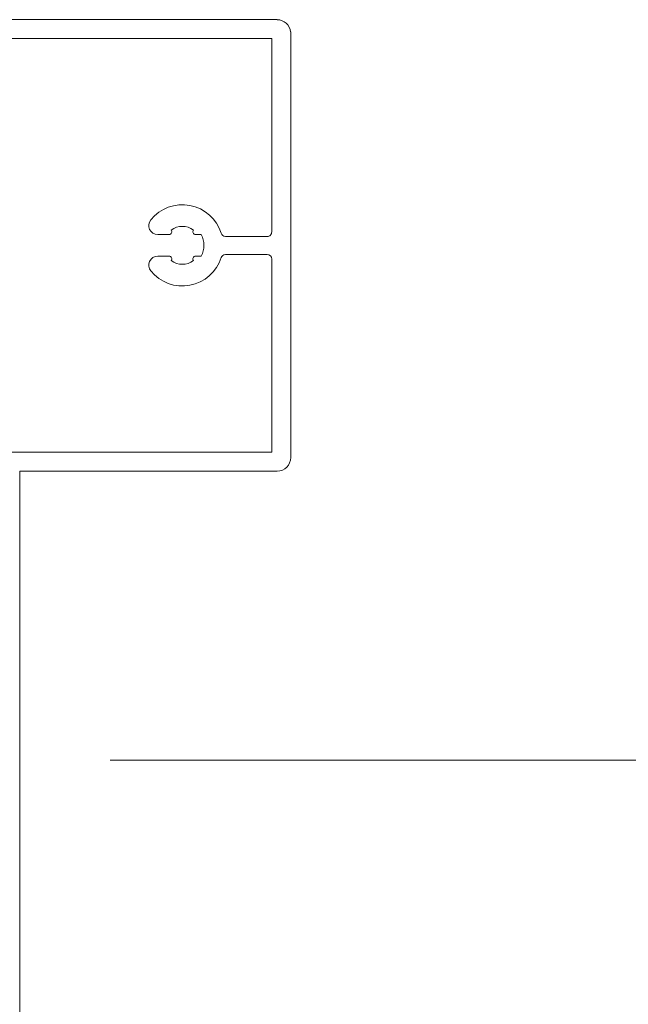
# Model space of a CAD drawing. Header units: centimetres. Extents: x -2424 to 2319, y 5 to 3760.
# Tile 98 of 117: x 536.38 to 543.11, y 3028.92 to 3039.83. Entities that reach past the tile are written whole.
import ezdxf

# ---------------------------------------------------------------- set-up
doc = ezdxf.new("R2010")
doc.units = ezdxf.units.CM
doc.linetypes.add('Dash', pattern=[60, 30, -30])
for name, color, linetype, lineweight in [('A-DETL-GENF', 92, 'Continuous', 9), ('A-DOOR', 31, 'Continuous', 13), ('A-DOOR-HDLN', 31, 'Continuous', 13)]:
    doc.layers.add(name, color=color, linetype=linetype, lineweight=lineweight)

msp = doc.modelspace()

# ---------------------------------------------------------------- linework, layer by layer
at = {"layer": 'A-DETL-GENF', "color": 251, "lineweight": 9, "extrusion": (0, 0, -1)}
for p, q in [((539.167, 3039.826), (534.567, 3039.826)), ((537.577, 3039.826), (539.228, 3039.826)), ((539.377, 3039.691), (539.377, 3034.976)), ((539.167, 3039.616), (534.567, 3039.616)), ((537.905, 3037.446), (538.03, 3037.446)), ((538.324, 3037.446), (538.385, 3037.446)), ((539.117, 3037.425), (538.654, 3037.425)), ((538.03, 3037.206), (537.905, 3037.206)), ((538.385, 3037.206), (538.324, 3037.206)), ((538.654, 3037.225), (539.117, 3037.225)), ((539.167, 3035.036), (534.567, 3035.036)), ((539.167, 3034.826), (536.377, 3034.826)), ((539.227, 3034.826), (537.577, 3034.826))]:
    msp.add_line(p, q, dxfattribs=at)
at = {"layer": 'A-DETL-GENF', "color": 251, "lineweight": 9}
msp.add_line((536.377, 3034.826), (536.377, 2882.326), dxfattribs=at)
at = {"layer": 'A-DETL-GENF', "color": 251, "lineweight": 9, "extrusion": (0, 0, -1), "flags": 128}
for points in [[(-537.577, 3039.616), (-539.167, 3039.616), (-539.167, 3037.475)], [(-539.167, 3037.175), (-539.167, 3035.036), (-537.577, 3035.036)]]:
    msp.add_lwpolyline(points, dxfattribs=at)
at = {"layer": 'A-DETL-GENF', "color": 251, "lineweight": 9, "extrusion": (0, 0, -1)}
for centre, radius, start, end in [((-539.227, 3039.675), 0.15, 90.1055, 173.878), ((-538.177, 3037.326), 0.45, 38.9448, 162.583), ((-537.905, 3037.546), 0.1, 270, 38.9448), ((-538.03, 3037.476), 0.03, 139.6807, 270), ((-538.177, 3037.326), 0.21, 53.7768, 126.2232), ((-538.324, 3037.476), 0.03, 270, 40.3193), ((-539.117, 3037.475), 0.05, 179.9791, 270.0209), ((-538.177, 3037.326), 0.24, 150, 210), ((-538.654, 3037.475), 0.05, 270, 342.583), ((-537.905, 3037.106), 0.1, 321.0552, 90), ((-538.177, 3037.326), 0.45, 197.4982, 321.0552), ((-538.03, 3037.176), 0.03, 90, 220.3193), ((-538.177, 3037.326), 0.21, 233.7768, 306.2232), ((-538.324, 3037.176), 0.03, 319.6807, 90), ((-538.654, 3037.175), 0.05, 17.4982, 90), ((-539.117, 3037.175), 0.05, 90.0077, 179.9923), ((-539.227, 3034.976), 0.15, 180.0003, 269.9997)]:
    msp.add_arc(centre, radius, start, end, dxfattribs=at)
at = {"layer": 'A-DOOR', "color": 251, "lineweight": 9}
msp.add_line((537.377, 3031.626), (631.327, 3031.626), dxfattribs=at)
at = {"layer": 'A-DOOR-HDLN', "color": 251, "linetype": 'Dash', "lineweight": 9}
msp.add_arc((537.377, 3031.626), 93.95, 270, 0, dxfattribs=at)

doc.saveas('drawing.dxf')
